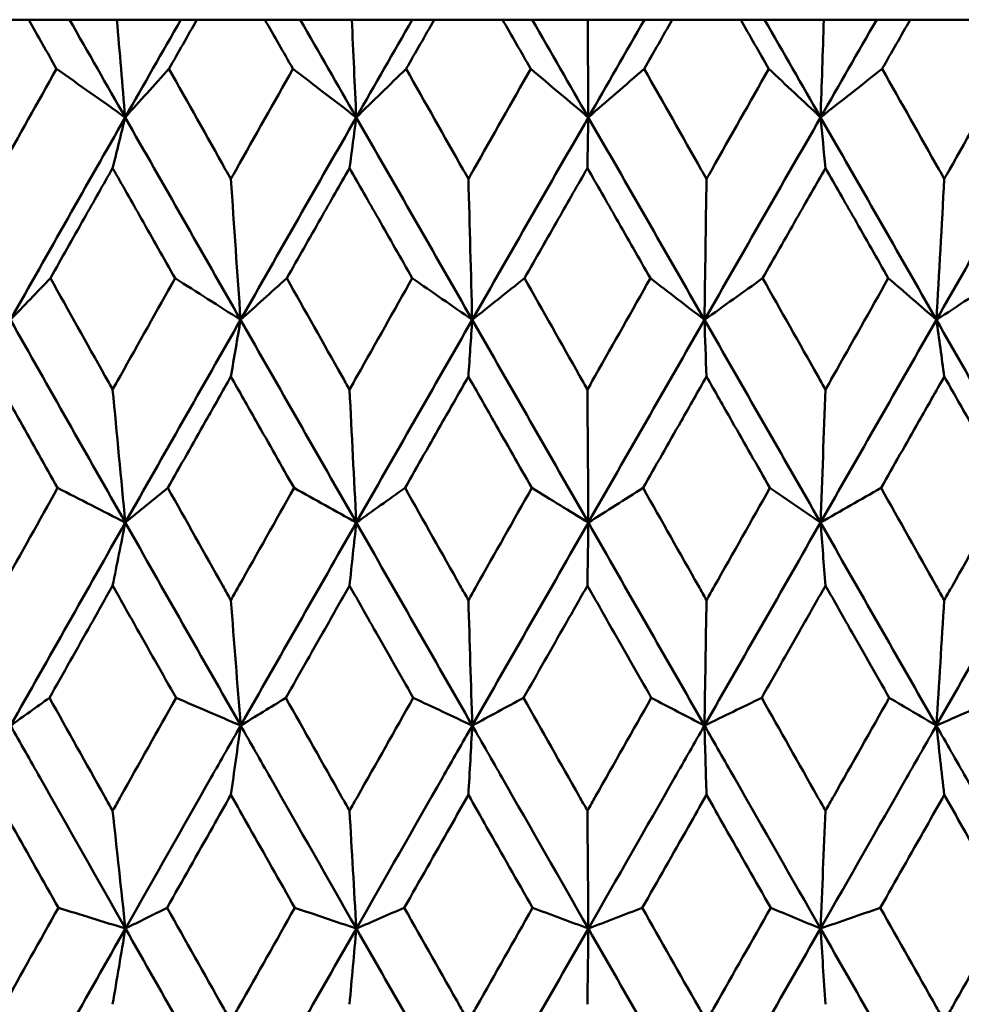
# Model space of a CAD drawing. Header units: millimetres. Extents: x 172 to 1631, y 500 to 2693.
# Tile 118 of 218: x 681.04 to 686.01, y 733.5 to 738.7. Entities that reach past the tile are written whole.
import ezdxf

# ---------------------------------------------------------------- set-up
doc = ezdxf.new("R2010")
doc.units = ezdxf.units.MM
doc.header["$LTSCALE"] = 10
doc.layers.add('Widoczne (ISO)', color=7, linetype='Continuous', lineweight=50)

msp = doc.modelspace()

# ---------------------------------------------------------------- linework, layer by layer
at = {"layer": 'Widoczne (ISO)'}
for p, q in [((681.0901, 738.6986), (680.7344, 738.6986)), ((681.0901, 738.6986), (681.3056, 738.6986)), ((681.3056, 738.6986), (681.5557, 738.6986)), ((681.5557, 738.6986), (681.8929, 738.6986)), ((681.8929, 738.6986), (681.9778, 738.6986)), ((682.3365, 738.6986), (681.9778, 738.6986)), ((682.3365, 738.6986), (682.5228, 738.6986)), ((682.5228, 738.6986), (682.795, 738.6986)), ((682.795, 738.6986), (683.1139, 738.6986)), ((683.1139, 738.6986), (683.23, 738.6986)), ((683.5904, 738.6986), (683.23, 738.6986)), ((683.5904, 738.6986), (683.7467, 738.6986)), ((683.7467, 738.6986), (684.0399, 738.6986)), ((684.0399, 738.6986), (684.3394, 738.6986)), ((684.3394, 738.6986), (684.4862, 738.6986)), ((684.8468, 738.6986), (684.4862, 738.6986)), ((684.8468, 738.6986), (684.9725, 738.6986)), ((684.9725, 738.6986), (685.2856, 738.6986)), ((685.2856, 738.6986), (685.5644, 738.6986)), ((685.5644, 738.6986), (685.7414, 738.6986)), ((686.1008, 738.6986), (685.7414, 738.6986))]:
    msp.add_line(p, q, dxfattribs=at)
msp.add_circle((684.2343, 768.6986), 50, dxfattribs=at)
for points, knots in [([(681.2368, 738.4393), (681.2365, 738.4399), (681.2362, 738.4404), (681.1873, 738.5268), (681.1387, 738.6127), (681.0901, 738.6986)], [0.02951568, 0.02951568, 0.02951568, 0.02951568, 0.02969929, 0.02969929, 0.05939589, 0.05939589, 0.05939589, 0.05939589]), ([(681.9778, 738.6986), (681.9289, 738.6127), (681.88, 738.5268), (681.8309, 738.4404), (681.8306, 738.4399), (681.8303, 738.4393)], [0, 0, 0, 0, 0.02969567, 0.02969567, 0.02988021, 0.02988021, 0.02988021, 0.02988021]), ([(682.4844, 738.4393), (682.4841, 738.4399), (682.4838, 738.4404), (682.4345, 738.5268), (682.3855, 738.6127), (682.3365, 738.6986)], [0.02951568, 0.02951568, 0.02951568, 0.02951568, 0.02969929, 0.02969929, 0.05939589, 0.05939589, 0.05939589, 0.05939589]), ([(683.23, 738.6986), (683.1809, 738.6127), (683.1317, 738.5268), (683.0823, 738.4404), (683.082, 738.4399), (683.0817, 738.4393)], [0, 0, 0, 0, 0.02969567, 0.02969567, 0.02988021, 0.02988021, 0.02988021, 0.02988021]), ([(683.7388, 738.4393), (683.7385, 738.4399), (683.7382, 738.4404), (683.6887, 738.5268), (683.6396, 738.6127), (683.5904, 738.6986)], [0.02951568, 0.02951568, 0.02951568, 0.02951568, 0.02969929, 0.02969929, 0.05939589, 0.05939589, 0.05939589, 0.05939589]), ([(684.4862, 738.6986), (684.437, 738.6127), (684.3878, 738.5268), (684.3383, 738.4404), (684.338, 738.4399), (684.3377, 738.4393)], [0, 0, 0, 0, 0.02969567, 0.02969567, 0.02988021, 0.02988021, 0.02988021, 0.02988021]), ([(684.9952, 738.4393), (684.9949, 738.4399), (684.9946, 738.4404), (684.9452, 738.5268), (684.896, 738.6127), (684.8468, 738.6986)], [0.02951568, 0.02951568, 0.02951568, 0.02951568, 0.02969929, 0.02969929, 0.05939589, 0.05939589, 0.05939589, 0.05939589]), ([(685.7414, 738.6986), (685.6924, 738.6127), (685.6433, 738.5268), (685.5939, 738.4404), (685.5936, 738.4399), (685.5933, 738.4393)], [0, 0, 0, 0, 0.02969567, 0.02969567, 0.02988021, 0.02988021, 0.02988021, 0.02988021]), ([(680.9121, 737.8583), (680.9212, 737.8745), (680.9302, 737.8908), (681.0383, 738.0845), (681.1375, 738.2619), (681.2368, 738.4393)], [0.0853813, 0.0853813, 0.0853813, 0.0853813, 0.09097809, 0.09097809, 0.15214536, 0.15214536, 0.15214536, 0.15214536]), ([(681.8303, 738.4393), (681.9299, 738.262), (682.0297, 738.0847), (682.1386, 737.891), (682.1478, 737.8746), (682.157, 737.8583)], [0.0297954, 0.0297954, 0.0297954, 0.0297954, 0.09092493, 0.09092493, 0.09655955, 0.09655955, 0.09655955, 0.09655955]), ([(682.157, 737.8583), (682.1662, 737.8745), (682.1753, 737.8908), (682.2843, 738.0845), (682.3843, 738.2619), (682.4844, 738.4393)], [0.0853813, 0.0853813, 0.0853813, 0.0853813, 0.09097809, 0.09097809, 0.15214536, 0.15214536, 0.15214536, 0.15214536]), ([(683.0817, 738.4393), (683.1819, 738.262), (683.2822, 738.0847), (683.3917, 737.891), (683.4009, 737.8746), (683.4102, 737.8583)], [0.0297954, 0.0297954, 0.0297954, 0.0297954, 0.09092493, 0.09092493, 0.09655955, 0.09655955, 0.09655955, 0.09655955]), ([(683.4102, 737.8583), (683.4193, 737.8745), (683.4285, 737.8908), (683.538, 738.0845), (683.6384, 738.2619), (683.7388, 738.4393)], [0.0853813, 0.0853813, 0.0853813, 0.0853813, 0.09097809, 0.09097809, 0.15214536, 0.15214536, 0.15214536, 0.15214536]), ([(684.3377, 738.4393), (684.4381, 738.262), (684.5385, 738.0847), (684.648, 737.891), (684.6573, 737.8746), (684.6665, 737.8583)], [0.0297954, 0.0297954, 0.0297954, 0.0297954, 0.09092493, 0.09092493, 0.09655955, 0.09655955, 0.09655955, 0.09655955]), ([(684.6665, 737.8583), (684.6757, 737.8745), (684.6849, 737.8908), (684.7945, 738.0845), (684.8948, 738.2619), (684.9952, 738.4393)], [0.0853813, 0.0853813, 0.0853813, 0.0853813, 0.09097809, 0.09097809, 0.15214536, 0.15214536, 0.15214536, 0.15214536]), ([(685.5933, 738.4393), (685.6935, 738.262), (685.7935, 738.0847), (685.9028, 737.891), (685.912, 737.8746), (685.9212, 737.8583)], [0.0297954, 0.0297954, 0.0297954, 0.0297954, 0.09092493, 0.09092493, 0.09655955, 0.09655955, 0.09655955, 0.09655955]), ([(685.9212, 737.8583), (685.9303, 737.8745), (685.9395, 737.8908), (686.0487, 738.0845), (686.1487, 738.2619), (686.2486, 738.4393)], [0.0853813, 0.0853813, 0.0853813, 0.0853813, 0.09097809, 0.09097809, 0.15214536, 0.15214536, 0.15214536, 0.15214536]), ([(681.5332, 737.916), (681.4829, 737.8271), (681.4326, 737.7382), (681.323, 737.5444), (681.2637, 737.4396), (681.2045, 737.3347)], [0.03078053, 0.03078053, 0.03078053, 0.03078053, 0.06149921, 0.06149921, 0.09773041, 0.09773041, 0.09773041, 0.09773041]), ([(681.8627, 737.3347), (681.8032, 737.4395), (681.7438, 737.5444), (681.634, 737.7382), (681.5836, 737.8271), (681.5332, 737.916)], [0.02528165, 0.02528165, 0.02528165, 0.02528165, 0.06150593, 0.06150593, 0.09223152, 0.09223152, 0.09223152, 0.09223152]), ([(682.7829, 737.916), (682.7322, 737.8271), (682.6815, 737.7382), (682.5712, 737.5444), (682.5115, 737.4396), (682.4518, 737.3347)], [0.03078053, 0.03078053, 0.03078053, 0.03078053, 0.06149921, 0.06149921, 0.09773041, 0.09773041, 0.09773041, 0.09773041]), ([(683.1143, 737.3347), (683.0545, 737.4395), (682.9948, 737.5444), (682.8843, 737.7382), (682.8336, 737.8271), (682.7829, 737.916)], [0.02528165, 0.02528165, 0.02528165, 0.02528165, 0.06150593, 0.06150593, 0.09223152, 0.09223152, 0.09223152, 0.09223152]), ([(684.0382, 737.916), (683.9874, 737.8271), (683.9366, 737.7382), (683.8259, 737.5444), (683.766, 737.4396), (683.7062, 737.3347)], [0.03078053, 0.03078053, 0.03078053, 0.03078053, 0.06149921, 0.06149921, 0.09773041, 0.09773041, 0.09773041, 0.09773041]), ([(684.3704, 737.3347), (684.3105, 737.4395), (684.2506, 737.5444), (684.1399, 737.7382), (684.0891, 737.8271), (684.0382, 737.916)], [0.02528165, 0.02528165, 0.02528165, 0.02528165, 0.06150593, 0.06150593, 0.09223152, 0.09223152, 0.09223152, 0.09223152]), ([(685.2944, 737.916), (685.2436, 737.8271), (685.1929, 737.7382), (685.0823, 737.5444), (685.0224, 737.4396), (684.9626, 737.3347)], [0.03078053, 0.03078053, 0.03078053, 0.03078053, 0.06149921, 0.06149921, 0.09773041, 0.09773041, 0.09773041, 0.09773041]), ([(685.6259, 737.3347), (685.5662, 737.4395), (685.5064, 737.5444), (685.3959, 737.7382), (685.3451, 737.8271), (685.2944, 737.916)], [0.02528165, 0.02528165, 0.02528165, 0.02528165, 0.06150593, 0.06150593, 0.09223152, 0.09223152, 0.09223152, 0.09223152]), ([(681.2045, 737.3347), (681.3004, 737.1632), (681.3964, 736.9916), (681.5061, 736.7958), (681.5197, 736.7716), (681.5332, 736.7473)], [0.02983351, 0.02983351, 0.02983351, 0.02983351, 0.0889495, 0.0889495, 0.09731113, 0.09731113, 0.09731113, 0.09731113]), ([(681.5332, 736.7473), (681.5468, 736.7715), (681.5603, 736.7956), (681.67, 736.9914), (681.7663, 737.1631), (681.8627, 737.3347)], [0.0806421, 0.0806421, 0.0806421, 0.0806421, 0.08897282, 0.08897282, 0.14811965, 0.14811965, 0.14811965, 0.14811965]), ([(682.4518, 737.3347), (682.5485, 737.1632), (682.6451, 736.9916), (682.7555, 736.7958), (682.7692, 736.7716), (682.7829, 736.7473)], [0.02983351, 0.02983351, 0.02983351, 0.02983351, 0.0889495, 0.0889495, 0.09731113, 0.09731113, 0.09731113, 0.09731113]), ([(682.7829, 736.7473), (682.7965, 736.7715), (682.8101, 736.7956), (682.9206, 736.9914), (683.0174, 737.1631), (683.1143, 737.3347)], [0.0806421, 0.0806421, 0.0806421, 0.0806421, 0.08897282, 0.08897282, 0.14811965, 0.14811965, 0.14811965, 0.14811965]), ([(683.7062, 737.3347), (683.8031, 737.1632), (683.9001, 736.9916), (684.0108, 736.7958), (684.0245, 736.7716), (684.0382, 736.7473)], [0.02983351, 0.02983351, 0.02983351, 0.02983351, 0.0889495, 0.0889495, 0.09731113, 0.09731113, 0.09731113, 0.09731113]), ([(684.0382, 736.7473), (684.0519, 736.7715), (684.0656, 736.7956), (684.1763, 736.9914), (684.2733, 737.1631), (684.3704, 737.3347)], [0.0806421, 0.0806421, 0.0806421, 0.0806421, 0.08897282, 0.08897282, 0.14811965, 0.14811965, 0.14811965, 0.14811965]), ([(684.9626, 737.3347), (685.0595, 737.1632), (685.1564, 736.9916), (685.267, 736.7958), (685.2807, 736.7716), (685.2944, 736.7473)], [0.02983351, 0.02983351, 0.02983351, 0.02983351, 0.0889495, 0.0889495, 0.09731113, 0.09731113, 0.09731113, 0.09731113]), ([(685.2944, 736.7473), (685.308, 736.7715), (685.3217, 736.7956), (685.4322, 736.9914), (685.5291, 737.1631), (685.6259, 737.3347)], [0.0806421, 0.0806421, 0.0806421, 0.0806421, 0.08897282, 0.08897282, 0.14811965, 0.14811965, 0.14811965, 0.14811965]), ([(681.2428, 736.2282), (681.1767, 736.3455), (681.1106, 736.4629), (681.0004, 736.6587), (680.9562, 736.7372), (680.9121, 736.8156)], [0.02104899, 0.02104899, 0.02104899, 0.02104899, 0.0615671, 0.0615671, 0.08866561, 0.08866561, 0.08866561, 0.08866561]), ([(682.157, 736.8156), (682.1125, 736.7372), (682.0681, 736.6587), (681.9571, 736.4629), (681.8907, 736.3455), (681.8243, 736.2282)], [0.03448054, 0.03448054, 0.03448054, 0.03448054, 0.06157222, 0.06157222, 0.10209717, 0.10209717, 0.10209717, 0.10209717]), ([(682.4903, 736.2282), (682.4237, 736.3455), (682.3572, 736.4629), (682.2461, 736.6587), (682.2015, 736.7372), (682.157, 736.8156)], [0.02104899, 0.02104899, 0.02104899, 0.02104899, 0.0615671, 0.0615671, 0.08866561, 0.08866561, 0.08866561, 0.08866561]), ([(683.4102, 736.8156), (683.3655, 736.7372), (683.3208, 736.6587), (683.2093, 736.4629), (683.1425, 736.3455), (683.0757, 736.2282)], [0.03448054, 0.03448054, 0.03448054, 0.03448054, 0.06157222, 0.06157222, 0.10209717, 0.10209717, 0.10209717, 0.10209717]), ([(683.7448, 736.2282), (683.678, 736.3455), (683.6111, 736.4629), (683.4996, 736.6587), (683.4549, 736.7372), (683.4102, 736.8156)], [0.02104899, 0.02104899, 0.02104899, 0.02104899, 0.0615671, 0.0615671, 0.08866561, 0.08866561, 0.08866561, 0.08866561]), ([(684.6665, 736.8156), (684.6218, 736.7372), (684.5771, 736.6587), (684.4655, 736.4629), (684.3986, 736.3455), (684.3317, 736.2282)], [0.03448054, 0.03448054, 0.03448054, 0.03448054, 0.06157222, 0.06157222, 0.10209717, 0.10209717, 0.10209717, 0.10209717]), ([(685.0012, 736.2282), (684.9344, 736.3455), (684.8676, 736.4629), (684.756, 736.6587), (684.7113, 736.7372), (684.6665, 736.8156)], [0.02104899, 0.02104899, 0.02104899, 0.02104899, 0.0615671, 0.0615671, 0.08866561, 0.08866561, 0.08866561, 0.08866561]), ([(685.9212, 736.8156), (685.8766, 736.7372), (685.832, 736.6587), (685.7207, 736.4629), (685.654, 736.3455), (685.5873, 736.2282)], [0.03448054, 0.03448054, 0.03448054, 0.03448054, 0.06157222, 0.06157222, 0.10209717, 0.10209717, 0.10209717, 0.10209717]), ([(686.2546, 736.2282), (686.1881, 736.3455), (686.1215, 736.4629), (686.0103, 736.6587), (685.9658, 736.7372), (685.9212, 736.8156)], [0.02104899, 0.02104899, 0.02104899, 0.02104899, 0.0615671, 0.0615671, 0.08866561, 0.08866561, 0.08866561, 0.08866561]), ([(680.9121, 735.6359), (680.9261, 735.661), (680.9402, 735.6862), (681.0503, 735.8836), (681.1465, 736.0559), (681.2428, 736.2282)], [0.07597559, 0.07597559, 0.07597559, 0.07597559, 0.08464777, 0.08464777, 0.14401425, 0.14401425, 0.14401425, 0.14401425]), ([(681.8243, 736.2282), (681.9209, 736.056), (682.0177, 735.8838), (682.1287, 735.6863), (682.1428, 735.6611), (682.157, 735.6359)], [0.02530969, 0.02530969, 0.02530969, 0.02530969, 0.08465152, 0.08465152, 0.09334823, 0.09334823, 0.09334823, 0.09334823]), ([(682.157, 735.6359), (682.1712, 735.661), (682.1853, 735.6862), (682.2964, 735.8836), (682.3933, 736.0559), (682.4903, 736.2282)], [0.07597559, 0.07597559, 0.07597559, 0.07597559, 0.08464777, 0.08464777, 0.14401425, 0.14401425, 0.14401425, 0.14401425]), ([(683.0757, 736.2282), (683.1729, 736.056), (683.2701, 735.8838), (683.3816, 735.6863), (683.3959, 735.6611), (683.4102, 735.6359)], [0.02530969, 0.02530969, 0.02530969, 0.02530969, 0.08465152, 0.08465152, 0.09334823, 0.09334823, 0.09334823, 0.09334823]), ([(683.4102, 735.6359), (683.4244, 735.661), (683.4386, 735.6862), (683.5501, 735.8836), (683.6475, 736.0559), (683.7448, 736.2282)], [0.07597559, 0.07597559, 0.07597559, 0.07597559, 0.08464777, 0.08464777, 0.14401425, 0.14401425, 0.14401425, 0.14401425]), ([(684.3317, 736.2282), (684.4291, 736.056), (684.5264, 735.8838), (684.638, 735.6863), (684.6523, 735.6611), (684.6665, 735.6359)], [0.02530969, 0.02530969, 0.02530969, 0.02530969, 0.08465152, 0.08465152, 0.09334823, 0.09334823, 0.09334823, 0.09334823]), ([(684.6665, 735.6359), (684.6807, 735.661), (684.695, 735.6862), (684.8066, 735.8836), (684.9039, 736.0559), (685.0012, 736.2282)], [0.07597559, 0.07597559, 0.07597559, 0.07597559, 0.08464777, 0.08464777, 0.14401425, 0.14401425, 0.14401425, 0.14401425]), ([(685.5873, 736.2282), (685.6844, 736.056), (685.7815, 735.8838), (685.8928, 735.6863), (685.907, 735.6611), (685.9212, 735.6359)], [0.02530969, 0.02530969, 0.02530969, 0.02530969, 0.08465152, 0.08465152, 0.09334823, 0.09334823, 0.09334823, 0.09334823]), ([(685.9212, 735.6359), (685.9354, 735.661), (685.9495, 735.6862), (686.0607, 735.8836), (686.1577, 736.0559), (686.2546, 736.2282)], [0.07597559, 0.07597559, 0.07597559, 0.07597559, 0.08464777, 0.08464777, 0.14401425, 0.14401425, 0.14401425, 0.14401425]), ([(681.5332, 735.7129), (681.4951, 735.6452), (681.4569, 735.5776), (681.3457, 735.3802), (681.2727, 735.2504), (681.1997, 735.1207)], [0.03825175, 0.03825175, 0.03825175, 0.03825175, 0.06160817, 0.06160817, 0.10638617, 0.10638617, 0.10638617, 0.10638617]), ([(681.8676, 735.1207), (681.7943, 735.2504), (681.721, 735.3801), (681.6096, 735.5775), (681.5714, 735.6452), (681.5332, 735.7129)], [0.01681985, 0.01681985, 0.01681985, 0.01681985, 0.06159108, 0.06159108, 0.08495433, 0.08495433, 0.08495433, 0.08495433]), ([(682.7829, 735.7129), (682.7445, 735.6452), (682.7061, 735.5776), (682.5941, 735.3802), (682.5205, 735.2504), (682.447, 735.1207)], [0.03825175, 0.03825175, 0.03825175, 0.03825175, 0.06160817, 0.06160817, 0.10638617, 0.10638617, 0.10638617, 0.10638617]), ([(683.1192, 735.1207), (683.0455, 735.2504), (682.9718, 735.3801), (682.8597, 735.5775), (682.8213, 735.6452), (682.7829, 735.7129)], [0.01681985, 0.01681985, 0.01681985, 0.01681985, 0.06159108, 0.06159108, 0.08495433, 0.08495433, 0.08495433, 0.08495433]), ([(684.0382, 735.7129), (683.9997, 735.6452), (683.9612, 735.5776), (683.8489, 735.3802), (683.7751, 735.2504), (683.7013, 735.1207)], [0.03825175, 0.03825175, 0.03825175, 0.03825175, 0.06160817, 0.06160817, 0.10638617, 0.10638617, 0.10638617, 0.10638617]), ([(684.3753, 735.1207), (684.3015, 735.2504), (684.2276, 735.3801), (684.1153, 735.5775), (684.0768, 735.6452), (684.0382, 735.7129)], [0.01681985, 0.01681985, 0.01681985, 0.01681985, 0.06159108, 0.06159108, 0.08495433, 0.08495433, 0.08495433, 0.08495433]), ([(685.2944, 735.7129), (685.2559, 735.6452), (685.2174, 735.5776), (685.1052, 735.3802), (685.0315, 735.2504), (684.9577, 735.1207)], [0.03825175, 0.03825175, 0.03825175, 0.03825175, 0.06160817, 0.06160817, 0.10638617, 0.10638617, 0.10638617, 0.10638617]), ([(685.6308, 735.1207), (685.5571, 735.2504), (685.4835, 735.3801), (685.3713, 735.5775), (685.3329, 735.6452), (685.2944, 735.7129)], [0.01681985, 0.01681985, 0.01681985, 0.01681985, 0.06159108, 0.06159108, 0.08495433, 0.08495433, 0.08495433, 0.08495433]), ([(681.1997, 735.1207), (681.2964, 734.9477), (681.3933, 734.7747), (681.5045, 734.5761), (681.5189, 734.5505), (681.5332, 734.5249)], [0.02053386, 0.02053386, 0.02053386, 0.02053386, 0.08016461, 0.08016461, 0.08898694, 0.08898694, 0.08898694, 0.08898694]), ([(681.5332, 734.5249), (681.5476, 734.5504), (681.5619, 734.576), (681.6732, 734.7746), (681.7704, 734.9476), (681.8676, 735.1207)], [0.07138254, 0.07138254, 0.07138254, 0.07138254, 0.08018544, 0.08018544, 0.13983561, 0.13983561, 0.13983561, 0.13983561]), ([(682.447, 735.1207), (682.5444, 734.9477), (682.642, 734.7747), (682.754, 734.5761), (682.7684, 734.5505), (682.7829, 734.5249)], [0.02053386, 0.02053386, 0.02053386, 0.02053386, 0.08016461, 0.08016461, 0.08898694, 0.08898694, 0.08898694, 0.08898694]), ([(682.7829, 734.5249), (682.7973, 734.5504), (682.8117, 734.576), (682.9238, 734.7746), (683.0215, 734.9476), (683.1192, 735.1207)], [0.07138254, 0.07138254, 0.07138254, 0.07138254, 0.08018544, 0.08018544, 0.13983561, 0.13983561, 0.13983561, 0.13983561]), ([(683.7013, 735.1207), (683.7991, 734.9477), (683.8969, 734.7747), (684.0093, 734.5761), (684.0238, 734.5505), (684.0382, 734.5249)], [0.02053386, 0.02053386, 0.02053386, 0.02053386, 0.08016461, 0.08016461, 0.08898694, 0.08898694, 0.08898694, 0.08898694]), ([(684.0382, 734.5249), (684.0527, 734.5504), (684.0671, 734.576), (684.1795, 734.7746), (684.2774, 734.9476), (684.3753, 735.1207)], [0.07138254, 0.07138254, 0.07138254, 0.07138254, 0.08018544, 0.08018544, 0.13983561, 0.13983561, 0.13983561, 0.13983561]), ([(684.9577, 735.1207), (685.0555, 734.9477), (685.1532, 734.7747), (685.2655, 734.5761), (685.2799, 734.5505), (685.2944, 734.5249)], [0.02053386, 0.02053386, 0.02053386, 0.02053386, 0.08016461, 0.08016461, 0.08898694, 0.08898694, 0.08898694, 0.08898694]), ([(685.2944, 734.5249), (685.3088, 734.5504), (685.3232, 734.576), (685.4354, 734.7746), (685.5331, 734.9476), (685.6308, 735.1207)], [0.07138254, 0.07138254, 0.07138254, 0.07138254, 0.08018544, 0.08018544, 0.13983561, 0.13983561, 0.13983561, 0.13983561]), ([(681.6005, 733.9037), (681.4502, 734.1687), (681.3001, 734.4337), (681.0984, 734.7906), (681.0465, 734.8825), (680.9945, 734.9745)], [0.3692784, 0.3692784, 0.3692784, 0.3692784, 0.4608442, 0.4608442, 0.492629, 0.492629, 0.492629, 0.492629]), ([(681.6005, 733.9037), (681.7507, 734.1687), (681.9011, 734.4337), (682.1039, 734.7906), (682.1562, 734.8825), (682.2086, 734.9745)], [0.3692784, 0.3692784, 0.3692784, 0.3692784, 0.4608442, 0.4608442, 0.492629, 0.492629, 0.492629, 0.492629]), ([(682.819, 733.9037), (682.6677, 734.1687), (682.5166, 734.4337), (682.3133, 734.7906), (682.2609, 734.8825), (682.2086, 734.9745)], [0.3692784, 0.3692784, 0.3692784, 0.3692784, 0.4608442, 0.4608442, 0.492629, 0.492629, 0.492629, 0.492629]), ([(682.819, 733.9037), (682.9702, 734.1687), (683.1216, 734.4337), (683.3255, 734.7906), (683.378, 734.8825), (683.4306, 734.9745)], [0.3692784, 0.3692784, 0.3692784, 0.3692784, 0.4608442, 0.4608442, 0.492629, 0.492629, 0.492629, 0.492629]), ([(684.0431, 733.9037), (683.8915, 734.1687), (683.7399, 734.4337), (683.5358, 734.7906), (683.4832, 734.8825), (683.4306, 734.9745)], [0.3692784, 0.3692784, 0.3692784, 0.3692784, 0.4608442, 0.4608442, 0.492629, 0.492629, 0.492629, 0.492629]), ([(684.0431, 733.9037), (684.1948, 734.1687), (684.3464, 734.4337), (684.5506, 734.7906), (684.6032, 734.8825), (684.6558, 734.9745)], [0.3692784, 0.3692784, 0.3692784, 0.3692784, 0.4608442, 0.4608442, 0.492629, 0.492629, 0.492629, 0.492629]), ([(685.268, 733.9037), (685.1166, 734.1687), (684.9651, 734.4337), (684.761, 734.7906), (684.7084, 734.8825), (684.6558, 734.9745)], [0.3692784, 0.3692784, 0.3692784, 0.3692784, 0.4608442, 0.4608442, 0.492629, 0.492629, 0.492629, 0.492629]), ([(685.268, 733.9037), (685.4195, 734.1687), (685.5708, 734.4337), (685.7744, 734.7906), (685.8269, 734.8825), (685.8793, 734.9745)], [0.3692784, 0.3692784, 0.3692784, 0.3692784, 0.4608442, 0.4608442, 0.492629, 0.492629, 0.492629, 0.492629]), ([(686.4888, 733.9037), (686.3382, 734.1687), (686.1874, 734.4337), (685.9842, 734.7906), (685.9318, 734.8825), (685.8793, 734.9745)], [0.3692784, 0.3692784, 0.3692784, 0.3692784, 0.4608442, 0.4608442, 0.492629, 0.492629, 0.492629, 0.492629]), ([(681.2466, 734.0132), (681.1667, 734.1552), (681.087, 734.2971), (680.9755, 734.4956), (680.9438, 734.5522), (680.9121, 734.6087)], [0.01259731, 0.01259731, 0.01259731, 0.01259731, 0.06159863, 0.06159863, 0.08110666, 0.08110666, 0.08110666, 0.08110666]), ([(682.157, 734.6087), (682.1251, 734.5522), (682.0931, 734.4957), (681.9809, 734.2972), (681.9006, 734.1552), (681.8205, 734.0132)], [0.04208868, 0.04208868, 0.04208868, 0.04208868, 0.06158988, 0.06158988, 0.11059803, 0.11059803, 0.11059803, 0.11059803]), ([(682.4942, 734.0132), (682.4137, 734.1552), (682.3333, 734.2971), (682.221, 734.4956), (682.189, 734.5522), (682.157, 734.6087)], [0.01259731, 0.01259731, 0.01259731, 0.01259731, 0.06159863, 0.06159863, 0.08110666, 0.08110666, 0.08110666, 0.08110666]), ([(683.4102, 734.6087), (683.378, 734.5522), (683.3459, 734.4957), (683.2332, 734.2972), (683.1525, 734.1552), (683.0719, 734.0132)], [0.04208868, 0.04208868, 0.04208868, 0.04208868, 0.06158988, 0.06158988, 0.11059803, 0.11059803, 0.11059803, 0.11059803]), ([(683.7487, 734.0132), (683.6679, 734.1552), (683.5872, 734.2971), (683.4744, 734.4956), (683.4423, 734.5522), (683.4102, 734.6087)], [0.01259731, 0.01259731, 0.01259731, 0.01259731, 0.06159863, 0.06159863, 0.08110666, 0.08110666, 0.08110666, 0.08110666]), ([(684.6665, 734.6087), (684.6344, 734.5522), (684.6023, 734.4957), (684.4894, 734.2972), (684.4086, 734.1552), (684.3279, 734.0132)], [0.04208868, 0.04208868, 0.04208868, 0.04208868, 0.06158988, 0.06158988, 0.11059803, 0.11059803, 0.11059803, 0.11059803]), ([(685.0051, 734.0132), (684.9244, 734.1552), (684.8437, 734.2971), (684.7308, 734.4956), (684.6987, 734.5522), (684.6665, 734.6087)], [0.01259731, 0.01259731, 0.01259731, 0.01259731, 0.06159863, 0.06159863, 0.08110666, 0.08110666, 0.08110666, 0.08110666]), ([(685.9212, 734.6087), (685.8892, 734.5522), (685.8571, 734.4957), (685.7446, 734.2972), (685.664, 734.1552), (685.5835, 734.0132)], [0.04208868, 0.04208868, 0.04208868, 0.04208868, 0.06158988, 0.06158988, 0.11059803, 0.11059803, 0.11059803, 0.11059803]), ([(686.2584, 734.0132), (686.1781, 734.1552), (686.0977, 734.2971), (685.9853, 734.4956), (685.9532, 734.5522), (685.9212, 734.6087)], [0.01259731, 0.01259731, 0.01259731, 0.01259731, 0.06159863, 0.06159863, 0.08110666, 0.08110666, 0.08110666, 0.08110666]), ([(680.9121, 733.4152), (680.9262, 733.4404), (680.9404, 733.4657), (681.0518, 733.665), (681.1491, 733.8391), (681.2466, 734.0132)], [0.06686277, 0.06686277, 0.06686277, 0.06686277, 0.07557848, 0.07557848, 0.13558897, 0.13558897, 0.13558897, 0.13558897]), ([(681.8205, 734.0132), (681.9183, 733.8391), (682.0162, 733.6651), (682.1285, 733.4658), (682.1428, 733.4405), (682.157, 733.4152)], [0.01556037, 0.01556037, 0.01556037, 0.01556037, 0.07555527, 0.07555527, 0.08428623, 0.08428623, 0.08428623, 0.08428623]), ([(682.157, 733.4152), (682.1713, 733.4404), (682.1855, 733.4657), (682.2979, 733.665), (682.396, 733.8391), (682.4942, 734.0132)], [0.06686277, 0.06686277, 0.06686277, 0.06686277, 0.07557848, 0.07557848, 0.13558897, 0.13558897, 0.13558897, 0.13558897]), ([(683.0719, 734.0132), (683.1702, 733.8391), (683.2687, 733.6651), (683.3815, 733.4658), (683.3958, 733.4405), (683.4102, 733.4152)], [0.01556037, 0.01556037, 0.01556037, 0.01556037, 0.07555527, 0.07555527, 0.08428623, 0.08428623, 0.08428623, 0.08428623]), ([(683.4102, 733.4152), (683.4245, 733.4404), (683.4388, 733.4657), (683.5516, 733.665), (683.6501, 733.8391), (683.7487, 734.0132)], [0.06686277, 0.06686277, 0.06686277, 0.06686277, 0.07557848, 0.07557848, 0.13558897, 0.13558897, 0.13558897, 0.13558897]), ([(684.3279, 734.0132), (684.4264, 733.8391), (684.5249, 733.6651), (684.6378, 733.4658), (684.6522, 733.4405), (684.6665, 733.4152)], [0.01556037, 0.01556037, 0.01556037, 0.01556037, 0.07555527, 0.07555527, 0.08428623, 0.08428623, 0.08428623, 0.08428623]), ([(684.6665, 733.4152), (684.6808, 733.4404), (684.6952, 733.4657), (684.8081, 733.665), (684.9066, 733.8391), (685.0051, 734.0132)], [0.06686277, 0.06686277, 0.06686277, 0.06686277, 0.07557848, 0.07557848, 0.13558897, 0.13558897, 0.13558897, 0.13558897]), ([(685.5835, 734.0132), (685.6818, 733.8391), (685.78, 733.6651), (685.8926, 733.4658), (685.9069, 733.4405), (685.9212, 733.4152)], [0.01556037, 0.01556037, 0.01556037, 0.01556037, 0.07555527, 0.07555527, 0.08428623, 0.08428623, 0.08428623, 0.08428623]), ([(685.9212, 733.4152), (685.9355, 733.4404), (685.9497, 733.4657), (686.0622, 733.665), (686.1604, 733.8391), (686.2584, 734.0132)], [0.06686277, 0.06686277, 0.06686277, 0.06686277, 0.07557848, 0.07557848, 0.13558897, 0.13558897, 0.13558897, 0.13558897])]:
    msp.add_open_spline(points, degree=3, knots=knots, dxfattribs=at)
for points in [[(681.5992, 738.1832), (681.5013, 738.355), (681.4034, 738.5269), (681.3056, 738.6986)], [(681.5557, 738.6986), (681.5702, 738.5265), (681.5846, 738.3547), (681.5992, 738.1832)], [(681.5992, 738.1832), (681.6969, 738.355), (681.7949, 738.5269), (681.8929, 738.6986)], [(682.8183, 738.1832), (682.7198, 738.355), (682.6213, 738.5269), (682.5228, 738.6986)], [(682.795, 738.6986), (682.8027, 738.5265), (682.8105, 738.3547), (682.8183, 738.1832)], [(682.8183, 738.1832), (682.9168, 738.355), (683.0153, 738.5269), (683.1139, 738.6986)], [(684.043, 738.1832), (683.9443, 738.355), (683.8455, 738.5269), (683.7467, 738.6986)], [(684.0399, 738.6986), (684.0409, 738.5265), (684.042, 738.3547), (684.043, 738.1832)], [(684.043, 738.1832), (684.1418, 738.355), (684.2405, 738.5269), (684.3394, 738.6986)], [(685.2685, 738.1832), (685.1699, 738.355), (685.0713, 738.5269), (684.9725, 738.6986)], [(685.2685, 738.1832), (685.3671, 738.355), (685.4658, 738.5269), (685.5644, 738.6986)], [(685.2856, 738.6986), (685.2799, 738.5265), (685.2742, 738.3547), (685.2685, 738.1832)], [(681.5992, 738.1832), (681.4785, 738.2685), (681.3577, 738.3539), (681.2368, 738.4393)], [(681.5992, 738.1832), (681.6761, 738.2685), (681.7531, 738.3539), (681.8303, 738.4393)], [(682.8183, 738.1832), (682.7071, 738.2685), (682.5958, 738.3539), (682.4844, 738.4393)], [(682.8183, 738.1832), (682.906, 738.2685), (682.9938, 738.3539), (683.0817, 738.4393)], [(684.043, 738.1832), (683.9417, 738.2685), (683.8403, 738.3539), (683.7388, 738.4393)], [(684.043, 738.1832), (684.1412, 738.2685), (684.2394, 738.3539), (684.3377, 738.4393)], [(685.2685, 738.1832), (685.1775, 738.2685), (685.0864, 738.3539), (684.9952, 738.4393)], [(685.2685, 738.1832), (685.3767, 738.2685), (685.485, 738.3539), (685.5933, 738.4393)], [(680.9937, 737.1151), (681.1949, 737.4713), (681.3968, 737.8273), (681.5992, 738.1832)], [(681.5332, 737.916), (681.5552, 738.0052), (681.5772, 738.0942), (681.5992, 738.1832)], [(682.2081, 737.1151), (682.0049, 737.4713), (681.8019, 737.8273), (681.5992, 738.1832)], [(682.2081, 737.1151), (682.411, 737.4713), (682.6145, 737.8273), (682.8183, 738.1832)], [(682.7829, 737.916), (682.7947, 738.0052), (682.8065, 738.0942), (682.8183, 738.1832)], [(683.4304, 737.1151), (683.2264, 737.4713), (683.0223, 737.8273), (682.8183, 738.1832)], [(683.4304, 737.1151), (683.6344, 737.4713), (683.8386, 737.8273), (684.043, 738.1832)], [(684.0382, 737.916), (684.0398, 738.0052), (684.0414, 738.0942), (684.043, 738.1832)], [(684.6559, 737.1151), (684.4518, 737.4713), (684.2475, 737.8273), (684.043, 738.1832)], [(684.6559, 737.1151), (684.8601, 737.4713), (685.0643, 737.8273), (685.2685, 738.1832)], [(685.8797, 737.1151), (685.6764, 737.4713), (685.4726, 737.8273), (685.2685, 738.1832)], [(685.2944, 737.916), (685.2858, 738.0052), (685.2771, 738.0942), (685.2685, 738.1832)], [(685.8797, 737.1151), (686.0833, 737.4713), (686.2867, 737.8273), (686.4899, 738.1832)], [(682.157, 737.8583), (682.1739, 737.6099), (682.191, 737.3622), (682.2081, 737.1151)], [(683.4102, 737.8583), (683.4169, 737.6099), (683.4236, 737.3622), (683.4304, 737.1151)], [(684.6665, 737.8583), (684.663, 737.6099), (684.6595, 737.3622), (684.6559, 737.1151)], [(685.9212, 737.8583), (685.9075, 737.6099), (685.8936, 737.3622), (685.8797, 737.1151)], [(680.9937, 737.1151), (681.0639, 737.1883), (681.1342, 737.2615), (681.2045, 737.3347)], [(682.2081, 737.1151), (682.093, 737.1883), (681.9779, 737.2615), (681.8627, 737.3347)], [(682.2081, 737.1151), (682.2893, 737.1883), (682.3705, 737.2615), (682.4518, 737.3347)], [(683.4304, 737.1151), (683.3251, 737.1883), (683.2197, 737.2615), (683.1143, 737.3347)], [(683.4304, 737.1151), (683.5223, 737.1883), (683.6142, 737.2615), (683.7062, 737.3347)], [(684.6559, 737.1151), (684.5608, 737.1883), (684.4656, 737.2615), (684.3704, 737.3347)], [(684.6559, 737.1151), (684.7581, 737.1883), (684.8603, 737.2615), (684.9626, 737.3347)], [(685.8797, 737.1151), (685.7952, 737.1883), (685.7106, 737.2615), (685.6259, 737.3347)], [(685.8797, 737.1151), (685.9918, 737.1883), (686.1039, 737.2615), (686.2161, 737.3347)], [(681.6, 736.0453), (681.3975, 736.4019), (681.1954, 736.7586), (680.9937, 737.1151)], [(681.6, 736.0453), (681.8022, 736.4019), (682.0049, 736.7586), (682.2081, 737.1151)], [(682.157, 736.8156), (682.174, 736.9156), (682.1911, 737.0154), (682.2081, 737.1151)], [(682.8187, 736.0453), (682.615, 736.4019), (682.4115, 736.7586), (682.2081, 737.1151)], [(682.8187, 736.0453), (683.0223, 736.4019), (683.2262, 736.7586), (683.4304, 737.1151)], [(683.4102, 736.8156), (683.4169, 736.9156), (683.4236, 737.0154), (683.4304, 737.1151)], [(684.0431, 736.0453), (683.8389, 736.4019), (683.6347, 736.7586), (683.4304, 737.1151)], [(684.0431, 736.0453), (684.2472, 736.4019), (684.4515, 736.7586), (684.6559, 737.1151)], [(685.2682, 736.0453), (685.0644, 736.4019), (684.8602, 736.7586), (684.6559, 737.1151)], [(684.6665, 736.8156), (684.663, 736.9156), (684.6594, 737.0154), (684.6559, 737.1151)], [(685.2682, 736.0453), (685.4721, 736.4019), (685.676, 736.7586), (685.8797, 737.1151)], [(686.4892, 736.0453), (686.2865, 736.4019), (686.0833, 736.7586), (685.8797, 737.1151)], [(685.9212, 736.8156), (685.9074, 736.9156), (685.8936, 737.0154), (685.8797, 737.1151)], [(681.5332, 736.7473), (681.5554, 736.5127), (681.5776, 736.2787), (681.6, 736.0453)], [(682.7829, 736.7473), (682.7948, 736.5127), (682.8067, 736.2787), (682.8187, 736.0453)], [(684.0382, 736.7473), (684.0398, 736.5127), (684.0415, 736.2787), (684.0431, 736.0453)], [(685.2944, 736.7473), (685.2857, 736.5127), (685.277, 736.2787), (685.2682, 736.0453)], [(681.6, 736.0453), (681.4809, 736.1062), (681.3619, 736.1672), (681.2428, 736.2282)], [(681.6, 736.0453), (681.6747, 736.1062), (681.7495, 736.1672), (681.8243, 736.2282)], [(682.8187, 736.0453), (682.7093, 736.1062), (682.5998, 736.1672), (682.4903, 736.2282)], [(682.8187, 736.0453), (682.9044, 736.1062), (682.99, 736.1672), (683.0757, 736.2282)], [(684.0431, 736.0453), (683.9437, 736.1062), (683.8443, 736.1672), (683.7448, 736.2282)], [(684.0431, 736.0453), (684.1393, 736.1062), (684.2355, 736.1672), (684.3317, 736.2282)], [(685.2682, 736.0453), (685.1792, 736.1062), (685.0902, 736.1672), (685.0012, 736.2282)], [(685.2682, 736.0453), (685.3745, 736.1062), (685.4809, 736.1672), (685.5873, 736.2282)], [(680.9945, 734.9745), (681.1958, 735.3314), (681.3976, 735.6883), (681.6, 736.0453)], [(681.5332, 735.7129), (681.5555, 735.8238), (681.5777, 735.9346), (681.6, 736.0453)], [(682.2086, 734.9745), (682.0054, 735.3314), (681.8025, 735.6883), (681.6, 736.0453)], [(682.2086, 734.9745), (682.4116, 735.3314), (682.615, 735.6883), (682.8187, 736.0453)], [(682.7829, 735.7129), (682.7948, 735.8238), (682.8068, 735.9346), (682.8187, 736.0453)], [(683.4306, 734.9745), (683.2266, 735.3314), (683.0226, 735.6883), (682.8187, 736.0453)], [(683.4306, 734.9745), (683.6346, 735.3314), (683.8388, 735.6883), (684.0431, 736.0453)], [(684.0382, 735.7129), (684.0399, 735.8238), (684.0415, 735.9346), (684.0431, 736.0453)], [(684.6558, 734.9745), (684.4517, 735.3314), (684.2474, 735.6883), (684.0431, 736.0453)], [(684.6558, 734.9745), (684.8599, 735.3314), (685.0641, 735.6883), (685.2682, 736.0453)], [(685.8793, 734.9745), (685.676, 735.3314), (685.4722, 735.6883), (685.2682, 736.0453)], [(685.2944, 735.7129), (685.2857, 735.8238), (685.2769, 735.9346), (685.2682, 736.0453)], [(685.8793, 734.9745), (686.0828, 735.3314), (686.2862, 735.6883), (686.4892, 736.0453)], [(682.157, 735.6359), (682.1741, 735.4149), (682.1913, 735.1944), (682.2086, 734.9745)], [(683.4102, 735.6359), (683.4169, 735.4149), (683.4238, 735.1944), (683.4306, 734.9745)], [(684.6665, 735.6359), (684.663, 735.4149), (684.6594, 735.1944), (684.6558, 734.9745)], [(685.9212, 735.6359), (685.9073, 735.4149), (685.8934, 735.1944), (685.8793, 734.9745)], [(680.9945, 734.9745), (681.0629, 735.0232), (681.1313, 735.072), (681.1997, 735.1207)], [(682.2086, 734.9745), (682.0949, 735.0232), (681.9812, 735.072), (681.8676, 735.1207)], [(682.2086, 734.9745), (682.288, 735.0232), (682.3675, 735.072), (682.447, 735.1207)], [(683.4306, 734.9745), (683.3268, 735.0232), (683.223, 735.072), (683.1192, 735.1207)], [(683.4306, 734.9745), (683.5208, 735.0232), (683.611, 735.072), (683.7013, 735.1207)], [(684.6558, 734.9745), (684.5623, 735.0232), (684.4688, 735.072), (684.3753, 735.1207)], [(684.6558, 734.9745), (684.7564, 735.0232), (684.857, 735.072), (684.9577, 735.1207)], [(685.8793, 734.9745), (685.7965, 735.0232), (685.7136, 735.072), (685.6308, 735.1207)], [(685.8793, 734.9745), (685.99, 735.0232), (686.1006, 735.072), (686.2113, 735.1207)], [(682.157, 734.6087), (682.1742, 734.7308), (682.1914, 734.8528), (682.2086, 734.9745)], [(683.4102, 734.6087), (683.417, 734.7308), (683.4238, 734.8528), (683.4306, 734.9745)], [(684.6665, 734.6087), (684.663, 734.7308), (684.6594, 734.8528), (684.6558, 734.9745)], [(685.9212, 734.6087), (685.9072, 734.7308), (685.8933, 734.8528), (685.8793, 734.9745)], [(681.5332, 734.5249), (681.5556, 734.3173), (681.578, 734.1102), (681.6005, 733.9037)], [(682.7829, 734.5249), (682.7949, 734.3173), (682.8069, 734.1102), (682.819, 733.9037)], [(684.0382, 734.5249), (684.0399, 734.3173), (684.0415, 734.1102), (684.0431, 733.9037)], [(685.2944, 734.5249), (685.2856, 734.3173), (685.2768, 734.1102), (685.268, 733.9037)], [(681.6005, 733.9037), (681.4825, 733.9402), (681.3646, 733.9767), (681.2466, 734.0132)], [(681.6005, 733.9037), (681.6738, 733.9402), (681.7471, 733.9767), (681.8205, 734.0132)], [(682.819, 733.9037), (682.7107, 733.9402), (682.6025, 733.9767), (682.4942, 734.0132)], [(682.819, 733.9037), (682.9033, 733.9402), (682.9876, 733.9767), (683.0719, 734.0132)], [(684.0431, 733.9037), (683.945, 733.9402), (683.8468, 733.9767), (683.7487, 734.0132)], [(684.0431, 733.9037), (684.138, 733.9402), (684.2329, 733.9767), (684.3279, 734.0132)], [(685.268, 733.9037), (685.1804, 733.9402), (685.0927, 733.9767), (685.0051, 734.0132)], [(685.268, 733.9037), (685.3731, 733.9402), (685.4783, 733.9767), (685.5835, 734.0132)], [(680.995, 732.8335), (681.1964, 733.1902), (681.3983, 733.547), (681.6005, 733.9037)], [(681.5332, 733.5039), (681.5556, 733.6374), (681.578, 733.7706), (681.6005, 733.9037)], [(682.2089, 732.8335), (682.0056, 733.1902), (681.8028, 733.547), (681.6005, 733.9037)], [(682.2089, 732.8335), (682.4121, 733.1902), (682.6155, 733.547), (682.819, 733.9037)], [(682.7829, 733.5039), (682.7949, 733.6374), (682.807, 733.7706), (682.819, 733.9037)], [(683.4307, 732.8335), (683.2266, 733.1902), (683.0226, 733.547), (682.819, 733.9037)], [(683.4307, 732.8335), (683.6349, 733.1902), (683.839, 733.547), (684.0431, 733.9037)], [(684.0382, 733.5039), (684.0399, 733.6374), (684.0415, 733.7706), (684.0431, 733.9037)], [(684.6557, 732.8335), (684.4515, 733.1902), (684.2472, 733.547), (684.0431, 733.9037)], [(684.6557, 732.8335), (684.86, 733.1902), (685.0641, 733.547), (685.268, 733.9037)], [(685.8791, 732.8335), (685.6755, 733.1902), (685.4718, 733.547), (685.268, 733.9037)], [(685.2944, 733.5039), (685.2856, 733.6374), (685.2768, 733.7706), (685.268, 733.9037)], [(685.8791, 732.8335), (686.0827, 733.1902), (686.286, 733.547), (686.4888, 733.9037)]]:
    msp.add_open_spline(points, degree=3, dxfattribs=at)

doc.saveas('drawing.dxf')
